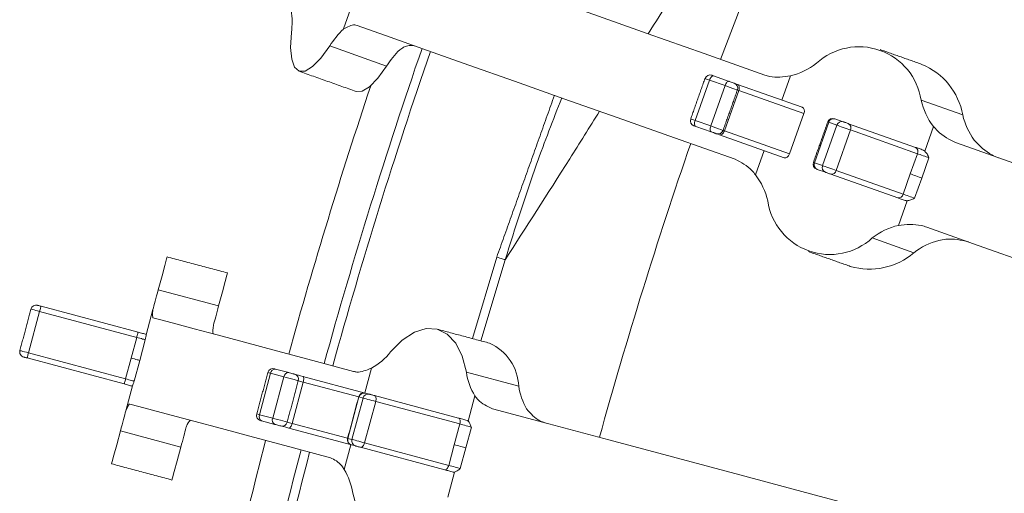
# Model space of a CAD drawing. Header units: millimetres. Extents: x 95 to 591, y 325 to 1119.
# Tile 21 of 55: x 266 to 294, y 535 to 548. Entities that reach past the tile are written whole.
import ezdxf

# ---------------------------------------------------------------- set-up
doc = ezdxf.new("R2010")
doc.units = ezdxf.units.MM

msp = doc.modelspace()

# ---------------------------------------------------------------- linework, layer by layer
at = {"color": 7, "linetype": 'Continuous', "lineweight": 15}
for p, q in [((275.2, 547.502), (275.444, 548.19)), ((276.405, 546.464), (274.811, 547.028)), ((285.556, 546.189), (285.991, 546.035)), ((287.706, 546.19), (287.466, 545.512)), ((285.039, 544.94), (285.439, 546.071)), ((285.875, 545.917), (285.439, 546.071)), ((285.474, 544.786), (285.875, 545.917)), ((286.224, 545.952), (288.032, 545.312)), ((285.857, 544.65), (286.257, 545.781)), ((288.083, 545.135), (286.257, 545.781)), ((291.361, 545.507), (292.528, 545.094)), ((287.682, 544.004), (288.083, 545.135)), ((285.039, 544.94), (285.474, 544.786)), ((285.49, 544.621), (285.055, 544.775)), ((288.376, 543.758), (288.777, 544.889)), ((288.607, 543.676), (289.008, 544.807)), ((289.008, 544.807), (288.777, 544.889)), ((288.952, 544.986), (289.183, 544.904)), ((289.333, 544.851), (291.208, 544.187)), ((291.706, 544.774), (291.462, 544.086)), ((287.531, 543.898), (285.723, 544.538)), ((285.857, 544.65), (287.682, 544.004)), ((288.982, 543.543), (289.383, 544.675)), ((291.258, 544.011), (289.383, 544.675)), ((286.726, 543.42), (286.966, 544.098)), ((291.057, 543.445), (291.258, 544.011)), ((288.376, 543.758), (288.607, 543.676)), ((291.582, 543.896), (291.381, 543.33)), ((288.682, 543.49), (288.451, 543.572)), ((290.707, 542.773), (288.832, 543.437)), ((288.982, 543.543), (290.857, 542.879)), ((290.857, 542.879), (291.057, 543.445)), ((291.381, 543.33), (291.181, 542.765)), ((290.725, 542.004), (290.969, 542.692)), ((291.162, 541.238), (289.996, 541.651)), ((278.805, 538.834), (279.487, 541.115)), ((279.722, 541.042), (279.043, 538.77)), ((270.014, 540.201), (271.704, 539.749)), ((266.383, 538.436), (266.694, 539.595)), ((269.411, 538.867), (266.694, 539.595)), ((266.733, 539.74), (269.45, 539.012)), ((269.865, 539.645), (269.676, 538.94)), ((269.256, 538.287), (269.411, 538.867)), ((269.652, 538.802), (269.497, 538.222)), ((266.383, 538.436), (269.1, 537.708)), ((269.061, 537.563), (266.344, 538.291)), ((269.1, 537.708), (269.256, 538.287)), ((269.497, 538.222), (269.341, 537.643)), ((272.847, 536.703), (273.158, 537.863)), ((273.527, 537.764), (273.158, 537.863)), ((273.296, 537.981), (273.665, 537.882)), ((275.978, 538.007), (275.792, 537.312)), ((278.636, 537.891), (280.1, 537.499)), ((273.217, 536.605), (273.527, 537.764)), ((273.762, 536.458), (274.072, 537.618)), ((274.058, 537.777), (275.808, 537.308)), ((275.624, 537.202), (274.072, 537.618)), ((269.104, 536.807), (269.293, 537.512)), ((275.808, 537.308), (275.81, 537.307)), ((275.81, 537.307), (275.924, 537.277)), ((275.319, 536.041), (275.63, 537.2)), ((275.433, 536.011), (275.744, 537.17)), ((275.63, 537.2), (275.624, 537.202)), ((275.744, 537.17), (275.63, 537.2)), ((275.789, 535.915), (276.1, 537.074)), ((276.066, 537.239), (278.419, 536.608)), ((278.453, 536.444), (276.1, 537.074)), ((278.876, 537.23), (278.687, 536.525)), ((272.771, 536.724), (272.847, 536.703)), ((272.847, 536.703), (273.217, 536.605)), ((273.277, 536.433), (272.907, 536.532)), ((270.646, 535.797), (268.955, 536.25)), ((275.419, 535.859), (273.67, 536.328)), ((273.762, 536.458), (275.313, 536.043)), ((278.297, 535.864), (278.453, 536.444)), ((278.776, 536.357), (278.62, 535.778)), ((275.313, 536.043), (275.319, 536.041)), ((275.319, 536.041), (275.433, 536.011)), ((275.218, 535.169), (275.404, 535.863)), ((275.422, 535.858), (275.419, 535.859)), ((275.535, 535.828), (275.422, 535.858)), ((278.031, 535.159), (275.678, 535.79)), ((275.789, 535.915), (278.142, 535.285)), ((278.142, 535.285), (278.297, 535.864)), ((278.62, 535.778), (278.465, 535.198)), ((278.115, 534.392), (278.304, 535.097))]:
    msp.add_line(p, q, dxfattribs=at)
at = {"color": 7, "linetype": 'Continuous', "lineweight": 15, "flags": 128}
for points in [[(285.748, 546.651), (287.352, 550.847), (288.939, 554.65)], [(276.414, 549.957), (277.338, 549.629), (278.381, 549.26), (279.542, 548.849), (280.816, 548.398), (282.202, 547.907), (283.695, 547.378), (285.293, 546.812), (286.992, 546.211)], [(286.158, 543.854), (284.459, 544.456), (282.861, 545.021), (281.367, 545.55), (279.982, 546.041), (278.707, 546.492), (277.547, 546.903), (276.503, 547.273), (275.579, 547.6)], [(273.74, 547.407), (273.718, 546.986), (273.748, 546.656), (273.829, 546.43), (273.957, 546.318), (274.127, 546.324), (274.332, 546.449), (274.564, 546.687), (274.811, 547.028)], [(275.551, 545.754), (275.721, 545.76), (275.926, 545.885), (276.157, 546.123), (276.405, 546.464)], [(285.439, 546.071), (285.394, 546.087), (285.358, 546.1), (285.331, 546.109), (285.317, 546.114), (285.314, 546.115)], [(285.439, 546.071), (285.45, 546.098), (285.464, 546.123), (285.478, 546.146), (285.494, 546.164), (285.511, 546.178), (285.527, 546.187), (285.542, 546.191), (285.556, 546.189)], [(285.506, 546.207), (285.507, 546.206), (285.513, 546.204), (285.523, 546.2), (285.538, 546.195), (285.556, 546.189)], [(285.875, 545.917), (285.886, 545.944), (285.899, 545.969), (285.914, 545.991), (285.929, 546.01), (285.946, 546.024), (285.962, 546.033), (285.977, 546.037), (285.991, 546.035)], [(286.221, 545.794), (286.219, 545.795), (286.197, 545.803), (286.153, 545.818), (286.093, 545.84), (286.021, 545.865), (285.946, 545.892), (285.875, 545.917)], [(285.991, 546.035), (286.02, 546.025), (286.05, 546.014), (286.078, 546.004), (286.103, 545.995), (286.12, 545.989), (286.129, 545.986), (286.13, 545.986)], [(286.07, 546.007), (286.07, 546.007), (286.079, 546.004), (286.099, 545.996), (286.131, 545.985), (286.173, 545.97), (286.224, 545.952)], [(286.257, 545.781), (286.266, 545.809), (286.27, 545.838), (286.271, 545.865), (286.268, 545.89), (286.262, 545.912), (286.252, 545.93), (286.239, 545.944), (286.224, 545.952)], [(286.257, 545.781), (286.226, 545.793), (286.221, 545.794)], [(284.914, 544.984), (284.916, 544.983), (284.931, 544.978), (284.957, 544.969), (284.994, 544.956), (285.039, 544.94)], [(285.055, 544.775), (285.037, 544.781), (285.022, 544.786), (285.012, 544.79), (285.006, 544.792), (285.005, 544.793)], [(285.055, 544.775), (285.043, 544.782), (285.034, 544.795), (285.027, 544.812), (285.023, 544.833), (285.022, 544.857), (285.025, 544.884), (285.03, 544.912), (285.039, 544.94)], [(285.49, 544.621), (285.478, 544.628), (285.469, 544.641), (285.462, 544.658), (285.458, 544.679), (285.457, 544.703), (285.46, 544.73), (285.466, 544.758), (285.474, 544.786)], [(285.474, 544.786), (285.545, 544.76), (285.621, 544.734), (285.692, 544.708), (285.753, 544.687), (285.796, 544.672), (285.818, 544.664), (285.82, 544.663)], [(288.777, 544.889), (288.752, 544.898), (288.749, 544.899)], [(288.941, 544.99), (288.942, 544.99), (288.952, 544.986)], [(289.383, 544.675), (289.34, 544.69), (289.29, 544.707), (289.236, 544.726), (289.181, 544.746), (289.128, 544.765), (289.08, 544.782), (289.039, 544.796), (289.008, 544.807)], [(289.183, 544.904), (289.195, 544.9), (289.212, 544.894), (289.231, 544.887), (289.252, 544.88), (289.274, 544.872), (289.296, 544.864), (289.316, 544.857), (289.333, 544.851)], [(285.629, 544.572), (285.628, 544.572), (285.619, 544.575), (285.602, 544.581), (285.578, 544.59), (285.549, 544.6), (285.519, 544.611), (285.49, 544.621)], [(285.723, 544.538), (285.672, 544.556), (285.63, 544.571), (285.599, 544.582), (285.578, 544.59), (285.57, 544.593), (285.57, 544.593)], [(285.723, 544.538), (285.74, 544.535), (285.759, 544.538), (285.778, 544.546), (285.797, 544.559), (285.815, 544.577), (285.831, 544.598), (285.845, 544.623), (285.857, 544.65)], [(285.82, 544.663), (285.825, 544.661), (285.857, 544.65)], [(291.208, 544.187), (291.23, 544.18), (291.253, 544.171), (291.278, 544.162), (291.304, 544.153), (291.331, 544.144), (291.359, 544.134), (291.388, 544.123), (291.418, 544.113)], [(292.356, 544.311), (293.797, 543.801), (295.28, 543.276), (296.801, 542.737), (298.359, 542.186), (299.952, 541.621), (301.579, 541.045), (303.237, 540.458), (304.925, 539.86)], [(291.582, 543.896), (291.546, 543.909), (291.505, 543.923), (291.462, 543.938), (291.418, 543.954), (291.374, 543.97), (291.331, 543.985), (291.292, 543.998), (291.258, 544.011)], [(288.348, 543.768), (288.352, 543.767), (288.376, 543.758)], [(288.607, 543.676), (288.639, 543.665), (288.679, 543.651), (288.728, 543.633), (288.781, 543.615), (288.836, 543.595), (288.889, 543.576), (288.939, 543.559), (288.982, 543.543)], [(288.451, 543.572), (288.441, 543.576), (288.44, 543.576)], [(288.832, 543.437), (288.815, 543.443), (288.795, 543.451), (288.773, 543.458), (288.752, 543.466), (288.73, 543.473), (288.711, 543.48), (288.695, 543.486), (288.682, 543.49)], [(291.057, 543.445), (291.092, 543.433), (291.131, 543.419), (291.173, 543.404), (291.218, 543.388), (291.262, 543.373), (291.305, 543.357), (291.345, 543.343), (291.381, 543.33)], [(290.857, 542.879), (290.891, 542.867), (290.931, 542.853), (290.973, 542.838), (291.017, 542.823), (291.062, 542.807), (291.105, 542.792), (291.145, 542.777), (291.181, 542.765)], [(290.917, 542.699), (290.888, 542.709), (290.859, 542.72), (290.831, 542.73), (290.804, 542.739), (290.777, 542.749), (290.753, 542.757), (290.729, 542.766), (290.707, 542.773)], [(304.09, 537.504), (302.403, 538.101), (300.744, 538.689), (299.117, 539.265), (297.524, 539.829), (295.966, 540.381), (294.445, 540.919), (292.963, 541.444), (291.521, 541.955)], [(270.014, 540.201), (270.119, 540.592), (270.197, 540.883), (270.245, 541.063), (270.261, 541.123)], [(279.487, 541.115), (279.528, 541.102), (279.569, 541.09), (279.606, 541.078), (279.641, 541.067), (279.67, 541.058), (279.694, 541.051), (279.712, 541.046), (279.722, 541.042)], [(271.704, 539.749), (271.809, 540.139), (271.887, 540.43), (271.935, 540.61), (271.951, 540.671)], [(269.865, 539.645), (269.879, 539.697), (269.894, 539.754), (269.911, 539.817), (269.929, 539.884), (269.948, 539.957), (269.969, 540.034), (269.991, 540.115), (270.014, 540.201)], [(266.694, 539.595), (266.638, 539.61), (266.585, 539.624), (266.538, 539.636), (266.5, 539.647), (266.472, 539.654), (266.456, 539.658), (266.452, 539.659)], [(266.636, 539.765), (266.637, 539.765), (266.644, 539.763), (266.655, 539.76), (266.67, 539.756), (266.689, 539.751), (266.71, 539.746), (266.733, 539.74)], [(266.733, 539.74), (266.732, 539.737), (266.73, 539.729), (266.726, 539.715), (266.721, 539.697), (266.715, 539.675), (266.709, 539.65), (266.701, 539.623), (266.694, 539.595)], [(271.704, 539.749), (271.682, 539.667), (271.662, 539.589), (271.642, 539.515), (271.623, 539.445), (271.606, 539.38), (271.589, 539.319), (271.574, 539.263), (271.561, 539.212)], [(269.867, 539.417), (270.121, 539.349), (270.504, 539.247), (271.018, 539.109), (271.66, 538.937), (272.429, 538.731), (273.323, 538.491), (274.34, 538.219), (275.479, 537.914)], [(269.45, 539.012), (269.449, 539.009), (269.447, 539), (269.443, 538.987), (269.438, 538.969), (269.432, 538.947), (269.426, 538.922), (269.418, 538.895), (269.411, 538.867)], [(269.45, 539.012), (269.48, 539.003), (269.511, 538.995), (269.541, 538.987), (269.57, 538.979), (269.599, 538.972), (269.627, 538.964), (269.653, 538.957), (269.679, 538.95)], [(278.636, 537.891), (278.517, 538.341), (278.337, 538.702), (278.102, 538.957), (277.823, 539.097), (277.512, 539.116), (277.181, 539.012), (276.844, 538.79), (276.516, 538.459)], [(269.652, 538.802), (269.645, 538.804), (269.63, 538.808), (269.607, 538.814), (269.577, 538.822), (269.541, 538.832), (269.5, 538.843), (269.456, 538.854), (269.411, 538.867)], [(266.142, 538.5), (266.145, 538.499), (266.161, 538.495), (266.189, 538.488), (266.228, 538.477), (266.274, 538.465), (266.327, 538.451), (266.383, 538.436)], [(266.344, 538.291), (266.345, 538.293), (266.347, 538.302), (266.351, 538.315), (266.356, 538.333), (266.362, 538.355), (266.368, 538.38), (266.376, 538.407), (266.383, 538.436)], [(266.344, 538.291), (266.322, 538.297), (266.301, 538.302), (266.282, 538.307), (266.267, 538.311), (266.256, 538.314), (266.249, 538.316), (266.248, 538.317)], [(269.497, 538.222), (269.49, 538.224), (269.475, 538.228), (269.452, 538.235), (269.422, 538.243), (269.386, 538.252), (269.345, 538.263), (269.301, 538.275), (269.256, 538.287)], [(273.158, 537.863), (273.122, 537.872), (273.096, 537.879), (273.083, 537.883), (273.081, 537.883)], [(273.265, 537.989), (273.266, 537.989), (273.271, 537.988), (273.281, 537.985), (273.296, 537.981)], [(273.665, 537.882), (273.691, 537.875), (273.72, 537.867), (273.751, 537.859), (273.78, 537.851), (273.804, 537.845), (273.82, 537.841), (273.827, 537.839), (273.827, 537.839)], [(269.061, 537.563), (269.062, 537.565), (269.064, 537.574), (269.068, 537.587), (269.073, 537.605), (269.079, 537.627), (269.085, 537.652), (269.093, 537.679), (269.1, 537.708)], [(269.1, 537.708), (269.146, 537.695), (269.19, 537.684), (269.23, 537.673), (269.266, 537.663), (269.296, 537.655), (269.319, 537.649), (269.335, 537.645), (269.341, 537.643)], [(273.933, 537.655), (273.933, 537.655), (273.915, 537.66), (273.874, 537.671), (273.815, 537.687), (273.743, 537.706), (273.666, 537.727), (273.591, 537.746), (273.527, 537.764)], [(273.813, 537.842), (273.815, 537.842), (273.83, 537.838), (273.856, 537.831), (273.893, 537.821), (273.94, 537.808), (273.996, 537.793), (274.058, 537.777)], [(274.072, 537.618), (274.033, 537.628), (273.999, 537.637), (273.969, 537.645), (273.946, 537.651), (273.933, 537.655)], [(274.058, 537.777), (274.068, 537.771), (274.076, 537.76), (274.081, 537.744), (274.084, 537.724), (274.085, 537.7), (274.083, 537.674), (274.079, 537.646), (274.072, 537.618)], [(269.29, 537.501), (269.265, 537.508), (269.238, 537.515), (269.211, 537.523), (269.182, 537.53), (269.153, 537.538), (269.122, 537.546), (269.092, 537.554), (269.061, 537.563)], [(276.1, 537.074), (276.048, 537.088), (275.993, 537.103), (275.936, 537.118), (275.883, 537.133), (275.834, 537.146), (275.793, 537.156), (275.763, 537.165), (275.744, 537.17)], [(275.924, 537.277), (275.931, 537.275), (275.943, 537.272), (275.96, 537.267), (275.979, 537.262), (276.001, 537.256), (276.023, 537.25), (276.045, 537.244), (276.066, 537.239)], [(276.1, 537.074), (276.106, 537.103), (276.109, 537.131), (276.109, 537.158), (276.106, 537.183), (276.1, 537.203), (276.091, 537.22), (276.079, 537.232), (276.066, 537.239)], [(268.955, 536.25), (268.978, 536.336), (269, 536.418), (269.021, 536.495), (269.04, 536.567), (269.058, 536.635), (269.075, 536.697), (269.09, 536.755), (269.104, 536.807)], [(274.832, 535.499), (273.693, 535.804), (272.676, 536.077), (271.782, 536.316), (271.013, 536.522), (270.371, 536.694), (269.857, 536.832), (269.473, 536.935), (269.22, 537.002)], [(279.365, 536.872), (280.942, 536.45), (282.624, 535.999), (284.407, 535.521), (286.288, 535.017), (288.262, 534.488), (290.324, 533.936), (292.47, 533.361), (294.695, 532.765)], [(272.907, 536.532), (272.893, 536.536), (272.883, 536.539), (272.877, 536.54), (272.877, 536.54)], [(273.217, 536.605), (273.281, 536.587), (273.355, 536.567), (273.432, 536.547), (273.504, 536.528), (273.563, 536.512), (273.604, 536.501), (273.622, 536.496), (273.623, 536.496)], [(273.623, 536.496), (273.635, 536.492), (273.659, 536.486), (273.688, 536.478), (273.723, 536.469), (273.762, 536.458)], [(278.453, 536.444), (278.459, 536.472), (278.462, 536.501), (278.462, 536.528), (278.459, 536.552), (278.453, 536.573), (278.444, 536.59), (278.433, 536.602), (278.419, 536.608)], [(278.419, 536.608), (278.446, 536.601), (278.474, 536.593), (278.503, 536.586), (278.533, 536.578), (278.563, 536.57), (278.594, 536.561), (278.624, 536.553), (278.655, 536.545)], [(268.708, 535.328), (268.724, 535.389), (268.773, 535.568), (268.851, 535.86), (268.955, 536.25)], [(270.789, 536.334), (270.776, 536.282), (270.761, 536.226), (270.744, 536.165), (270.727, 536.1), (270.708, 536.031), (270.688, 535.957), (270.667, 535.879), (270.646, 535.797)], [(273.439, 536.39), (273.439, 536.39), (273.432, 536.392), (273.415, 536.396), (273.392, 536.402), (273.363, 536.41), (273.332, 536.418), (273.302, 536.426), (273.277, 536.433)], [(273.67, 536.328), (273.608, 536.344), (273.552, 536.359), (273.505, 536.372), (273.468, 536.382), (273.441, 536.389), (273.427, 536.393), (273.425, 536.393)], [(273.762, 536.458), (273.753, 536.43), (273.743, 536.404), (273.731, 536.38), (273.719, 536.36), (273.706, 536.344), (273.693, 536.333), (273.681, 536.328), (273.67, 536.328)], [(278.776, 536.357), (278.747, 536.365), (278.712, 536.374), (278.673, 536.385), (278.63, 536.396), (278.584, 536.409), (278.539, 536.421), (278.494, 536.433), (278.453, 536.444)], [(275.433, 536.011), (275.452, 536.006), (275.483, 535.997), (275.523, 535.986), (275.572, 535.973), (275.626, 535.959), (275.682, 535.944), (275.737, 535.929), (275.789, 535.915)], [(270.398, 534.875), (270.415, 534.936), (270.463, 535.115), (270.541, 535.407), (270.646, 535.797)], [(275.678, 535.79), (275.657, 535.795), (275.635, 535.801), (275.613, 535.807), (275.591, 535.813), (275.572, 535.818), (275.555, 535.823), (275.543, 535.826), (275.535, 535.828)], [(275.789, 535.915), (275.78, 535.887), (275.769, 535.861), (275.755, 535.838), (275.74, 535.818), (275.725, 535.803), (275.708, 535.793), (275.693, 535.789), (275.678, 535.79)], [(278.297, 535.864), (278.339, 535.853), (278.383, 535.841), (278.429, 535.829), (278.474, 535.817), (278.517, 535.805), (278.557, 535.795), (278.592, 535.785), (278.62, 535.778)], [(278.142, 535.285), (278.133, 535.257), (278.122, 535.231), (278.108, 535.208), (278.093, 535.188), (278.078, 535.173), (278.062, 535.163), (278.046, 535.158), (278.031, 535.159)], [(278.267, 535.096), (278.236, 535.104), (278.206, 535.112), (278.175, 535.121), (278.145, 535.129), (278.115, 535.137), (278.086, 535.144), (278.058, 535.152), (278.031, 535.159)], [(278.142, 535.285), (278.184, 535.274), (278.228, 535.262), (278.274, 535.249), (278.319, 535.237), (278.362, 535.226), (278.402, 535.215), (278.437, 535.206), (278.465, 535.198)], [(275.458, 534.508), (275.576, 534.057), (275.757, 533.697), (275.992, 533.441), (276.27, 533.302), (276.582, 533.283), (276.913, 533.387), (277.249, 533.609), (277.577, 533.94)]]:
    msp.add_lwpolyline(points, dxfattribs=at)
at = {"color": 7, "linetype": 'Continuous', "lineweight": 15}
for centre, radius, start, end in [((271.51, 547.699), 2.249, 352.5526, 8.2135), ((276.729, 545.85), 2.25, 132.7889, 148.4435), ((418.71, 498.241), 149.476, 160.97915, 164.52085), ((289.623, 545.247), 1.758, 8.514, 132.4861), ((418.71, 498.241), 149.226, 160.97995, 164.52005), ((278.388, 545.237), 2.332, 133.7373, 148.2594), ((287.246, 548.071), 1.937, 283.7675, 307.9198), ((290.65, 544.749), 1.91, 10.4143, 67.3927), ((285.456, 546.065), 0.15, 70.5, 160.5), ((418.71, 498.241), 150.5, 161.53254, 164.52412), ((286.079, 545.844), 0.15, 340.5, 70.5), ((293.248, 545.946), 1.937, 193.0803, 217.2325), ((294.433, 545.54), 1.957, 193.1631, 215.9472), ((285.055, 544.934), 0.15, 160.5, 250.5), ((288.89, 544.849), 0.15, 70.5, 160.5), ((288.913, 544.85), 0.142, 74.2802, 163.8315), ((289.144, 544.768), 0.142, 74.2793, 163.8365), ((289.264, 544.736), 0.134, 332.4411, 59.0839), ((285.679, 544.713), 0.15, 250.5, 340.5), ((418.71, 498.241), 141.5, 161.00615, 164.49385), ((291.139, 544.072), 0.134, 332.4521, 59.0812), ((288.49, 543.718), 0.15, 160.5, 250.5), ((288.507, 543.703), 0.142, 157.1678, 246.7171), ((288.738, 543.621), 0.142, 157.1664, 246.7193), ((285.184, 542.249), 1.937, 13.0803, 37.2325), ((288.851, 543.57), 0.134, 261.9249, 348.5464), ((290.726, 542.906), 0.134, 261.9164, 348.555), ((288.809, 542.947), 1.758, 188.514, 312.4861), ((291.186, 540.123), 1.937, 103.7685, 127.9188), ((292.362, 539.693), 1.957, 105.0509, 127.8382), ((289.92, 542.688), 1.91, 253.6077, 310.5856), ((266.597, 539.621), 0.15, 75, 165), ((278.723, 537.448), 1.378, 2.1294, 65.8297), ((266.287, 538.461), 0.15, 165, 255), ((275.123, 539.57), 1.782, 298.6788, 321.4384), ((273.226, 537.844), 0.15, 75, 165), ((273.29, 537.848), 0.133, 87.7534, 173.6567), ((273.66, 537.749), 0.133, 87.7563, 173.6539), ((280.398, 538.156), 1.782, 188.5607, 211.3227), ((273.789, 537.694), 0.15, 345, 75), ((275.769, 537.163), 0.15, 75, 165), ((275.774, 537.164), 0.148, 75.7494, 165.736), ((281.899, 537.775), 1.82, 188.7197, 210.037), ((275.887, 537.133), 0.148, 75.7509, 165.7344), ((272.915, 536.685), 0.15, 165, 255), ((272.969, 536.65), 0.133, 156.3453, 242.2429), ((273.339, 536.551), 0.133, 156.3459, 242.2423), ((273.478, 536.535), 0.15, 255, 345), ((418.71, 498.241), 150.5, 165.47588, 168.46746), ((275.458, 536.004), 0.15, 165, 255), ((275.462, 536.001), 0.148, 164.2686, 254.2453), ((275.576, 535.97), 0.148, 164.268, 254.2469), ((418.71, 498.241), 149.476, 165.47915, 169.02085), ((418.71, 498.241), 149.226, 165.47995, 169.02005), ((273.696, 534.243), 1.781, 8.5569, 31.324)]:
    msp.add_arc(centre, radius, start, end, dxfattribs=at)
for centre, start_param, end_param in [((287.982, 545.171), 4.712389, 6.283185), ((287.581, 544.039), 3.141593, 4.712389)]:
    msp.add_ellipse(centre, major_axis=(0.05, 0.141), ratio=0.715148, start_param=start_param, end_param=end_param, dxfattribs=at)
for points, knots in [([(288.35, 554.912), (288.3, 554.829), (287.66, 553.762), (286.524, 551.901), (285.027, 549.457), (284.13, 548.016), (283.726, 547.367)], [0, 0, 0, 0, 0.028755, 0.366559, 0.714618, 1, 1, 1, 1]), ([(275.2, 547.502), (275.31, 547.562), (275.447, 547.637), (275.557, 547.606), (275.579, 547.6)], [0, 0, 0, 0, 0.79953, 1, 1, 1, 1]), ([(277.176, 547.034), (277.082, 547.042), (276.959, 547.052), (276.811, 546.947), (276.776, 546.922)], [0, 0, 0, 0, 0.763347, 1, 1, 1, 1]), ([(287.706, 546.19), (287.507, 546.162), (287.257, 546.126), (287.036, 546.197), (286.992, 546.211)], [0, 0, 0, 0, 0.799514, 1, 1, 1, 1]), ([(281.304, 545.573), (281.064, 544.957), (280.484, 543.466), (280.004, 541.939), (279.722, 541.042)], [0, 0, 0, 0, 0.412905, 1, 1, 1, 1]), ([(282.365, 545.197), (282.083, 544.749), (281.15, 543.262), (280.309, 541.955), (279.722, 541.042)], [0, 0, 0, 0, 0.301769, 1, 1, 1, 1]), ([(292.356, 544.311), (292.164, 544.405), (291.923, 544.522), (291.742, 544.732), (291.706, 544.774)], [0, 0, 0, 0, 0.799526, 1, 1, 1, 1]), ([(292.849, 544.391), (293.003, 544.232), (293.205, 544.023), (293.464, 543.921), (293.525, 543.897)], [0, 0, 0, 0, 0.763328, 1, 1, 1, 1]), ([(291.462, 544.086), (291.486, 544.06), (291.534, 544.007), (291.565, 543.933), (291.581, 543.896), (291.582, 543.896)], [0, 0, 0, 0, 0.4821, 0.991885, 1, 1, 1, 1]), ([(286.158, 543.854), (286.326, 543.769), (286.535, 543.662), (286.694, 543.461), (286.726, 543.42)], [0, 0, 0, 0, 0.799499, 1, 1, 1, 1]), ([(291.181, 542.765), (291.18, 542.764), (291.144, 542.746), (291.074, 542.709), (291.003, 542.697), (290.969, 542.692)], [0, 0, 0, 0, 0.008094, 0.517878, 1, 1, 1, 1]), ([(290.725, 542.004), (290.944, 542.026), (291.219, 542.052), (291.471, 541.971), (291.521, 541.955)], [0, 0, 0, 0, 0.799517, 1, 1, 1, 1]), ([(292.691, 541.541), (292.482, 541.589), (292.208, 541.652), (291.922, 541.596), (291.854, 541.582)], [0, 0, 0, 0, 0.763329, 1, 1, 1, 1]), ([(269.867, 539.417), (269.856, 539.445), (269.842, 539.481), (269.861, 539.617), (269.865, 539.645)], [0, 0, 0, 0, 0.79952, 1, 1, 1, 1]), ([(271.561, 539.212), (271.549, 539.113), (271.534, 538.983), (271.557, 538.967), (271.562, 538.963)], [0, 0, 0, 0, 0.763315, 1, 1, 1, 1]), ([(269.676, 538.94), (269.674, 538.923), (269.669, 538.889), (269.658, 538.831), (269.652, 538.802), (269.652, 538.802)], [0, 0, 0, 0, 0.482228, 0.991823, 1, 1, 1, 1]), ([(275.978, 538.007), (275.837, 537.948), (275.66, 537.874), (275.509, 537.907), (275.479, 537.914)], [0, 0, 0, 0, 0.799536, 1, 1, 1, 1]), ([(269.341, 537.643), (269.341, 537.642), (269.332, 537.615), (269.313, 537.559), (269.3, 537.527), (269.293, 537.512)], [0, 0, 0, 0, 0.008169, 0.517774, 1, 1, 1, 1]), ([(279.365, 536.872), (279.22, 536.936), (279.038, 537.017), (278.903, 537.195), (278.876, 537.23)], [0, 0, 0, 0, 0.799523, 1, 1, 1, 1]), ([(269.104, 536.807), (269.143, 536.893), (269.191, 537.001), (269.215, 537.002), (269.22, 537.002)], [0, 0, 0, 0, 0.799509, 1, 1, 1, 1]), ([(280.323, 536.864), (280.439, 536.731), (280.59, 536.557), (280.786, 536.494), (280.832, 536.479)], [0, 0, 0, 0, 0.763316, 1, 1, 1, 1]), ([(270.915, 536.548), (270.89, 536.53), (270.858, 536.505), (270.802, 536.367), (270.789, 536.334)], [0, 0, 0, 0, 0.763335, 1, 1, 1, 1]), ([(278.687, 536.525), (278.705, 536.503), (278.74, 536.459), (278.763, 536.391), (278.775, 536.358), (278.776, 536.357)], [0, 0, 0, 0, 0.4821147, 0.9918696, 1, 1, 1, 1]), ([(274.832, 535.499), (274.946, 535.443), (275.09, 535.373), (275.196, 535.203), (275.218, 535.169)], [0, 0, 0, 0, 0.79952, 1, 1, 1, 1]), ([(278.465, 535.198), (278.465, 535.198), (278.437, 535.175), (278.384, 535.128), (278.33, 535.107), (278.304, 535.097)], [0, 0, 0, 0, 0.008118, 0.517891, 1, 1, 1, 1])]:
    msp.add_open_spline(points, degree=3, knots=knots, dxfattribs=at)
for points in [[(291.384, 546.512), (290.217, 546.925)], [(273.957, 546.318), (275.551, 545.754)], [(285.314, 546.115), (284.914, 544.984)], [(279.487, 541.115), (281.101, 545.645)], [(285.82, 544.663), (286.221, 545.794)], [(288.749, 544.899), (288.348, 543.768)], [(291.418, 544.113), (291.462, 544.086)], [(290.969, 542.692), (290.917, 542.699)], [(288.214, 541.269), (289.381, 540.856)], [(271.951, 540.671), (270.261, 541.123)], [(266.452, 539.659), (266.142, 538.5)], [(279.287, 538.705), (277.823, 539.097)], [(273.081, 537.883), (272.771, 536.724)], [(273.623, 536.496), (273.933, 537.655)], [(275.624, 537.202), (275.313, 536.043)], [(278.655, 536.545), (278.687, 536.525)], [(268.708, 535.328), (270.398, 534.875)], [(278.304, 535.097), (278.267, 535.096)]]:
    msp.add_open_spline(points, degree=1, dxfattribs=at)

doc.saveas('drawing.dxf')
